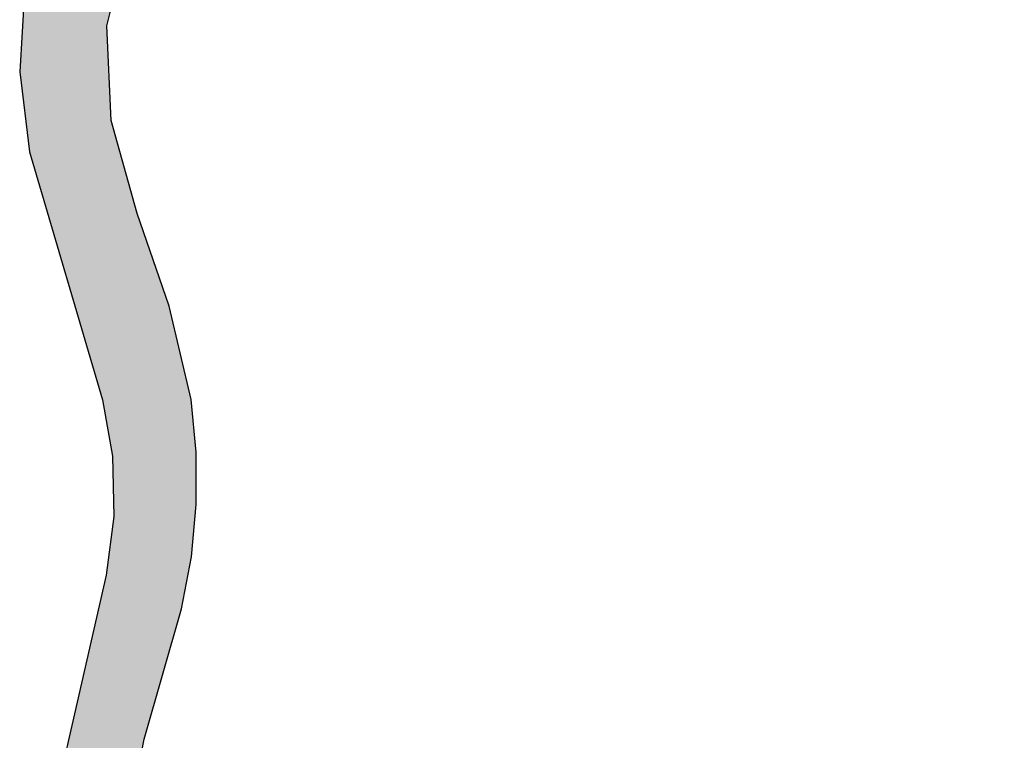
# Model space of a CAD drawing. Extents: x 1.5 to 29.6, y -198.1 to -103.6.
# Tile 18 of 35: x 2.7 to 5.6, y -130.5 to -128.4. Entities that reach past the tile are written whole.
import ezdxf

# ---------------------------------------------------------------- set-up
doc = ezdxf.new("R2010")
doc.units = 0
doc.layers.add('LAYER_3', color=7, linetype='CONTINUOUS')

# ---------------------------------------------------------------- blocks, each defined once
blk = doc.blocks.new('*U29')
at = {"layer": 'LAYER_3', "color": 1}
for points in [[(2.9333, -129.5494), (2.9282, -127.6592), (2.9333, -127.6486)], [(2.9364, -129.5667), (2.9333, -127.6486), (2.9364, -127.6424)], [(2.9333, -129.5494), (2.9333, -127.6486), (2.9364, -129.5667)], [(2.939, -129.5818), (2.9364, -127.6424), (2.939, -127.637)], [(2.9364, -129.5667), (2.9364, -127.6424), (2.939, -129.5818)], [(2.941, -129.5933), (2.939, -127.637), (2.941, -127.6328)], [(2.939, -129.5818), (2.939, -127.637), (2.941, -129.5933)], [(2.941, -128.3924), (2.941, -127.6328), (2.95, -128.3563)], [(2.9282, -129.5201), (2.9082, -127.7001), (2.9282, -127.6592)], [(2.9282, -129.5201), (2.9282, -127.6592), (2.9333, -129.5494)], [(2.9046, -129.4402), (2.8992, -127.7185), (2.9046, -127.7075)], [(2.9082, -129.4524), (2.9046, -127.7075), (2.9082, -127.7001)], [(2.9046, -129.4402), (2.9046, -127.7075), (2.9082, -129.4524)], [(2.9082, -129.4524), (2.9082, -127.7001), (2.9282, -129.5201)], [(2.8939, -129.404), (2.8826, -127.7525), (2.8939, -127.7293)], [(2.8992, -129.422), (2.8939, -127.7293), (2.8992, -127.7185)], [(2.8939, -129.404), (2.8939, -127.7293), (2.8992, -129.422)], [(2.8992, -129.422), (2.8992, -127.7185), (2.9046, -129.4402)], [(2.8761, -129.3436), (2.8719, -127.7744), (2.8761, -127.7659)], [(2.8826, -129.3657), (2.8761, -127.7659), (2.8826, -127.7525)], [(2.8761, -129.3436), (2.8761, -127.7659), (2.8826, -129.3657)], [(2.8826, -129.3657), (2.8826, -127.7525), (2.8939, -129.404)], [(2.8585, -129.2838), (2.8387, -127.8426), (2.8585, -127.802)], [(2.8719, -129.3294), (2.8585, -127.802), (2.8719, -127.7744)], [(2.8585, -129.2838), (2.8585, -127.802), (2.8719, -129.3294)], [(2.8719, -129.3294), (2.8719, -127.7744), (2.8761, -129.3436)], [(2.8291, -129.1842), (2.8245, -127.8716), (2.8291, -127.8622)], [(2.8387, -129.2167), (2.8291, -127.8622), (2.8387, -127.8426)], [(2.8291, -129.1842), (2.8291, -127.8622), (2.8387, -129.2167)], [(2.8387, -129.2167), (2.8387, -127.8426), (2.8585, -129.2838)], [(2.8152, -129.1371), (2.8111, -127.901), (2.8152, -127.8907)], [(2.8245, -129.1687), (2.8152, -127.8907), (2.8245, -127.8716)], [(2.8152, -129.1371), (2.8152, -127.8907), (2.8245, -129.1687)], [(2.8245, -129.1687), (2.8245, -127.8716), (2.8291, -129.1842)], [(2.8052, -129.1033), (2.7963, -127.9382), (2.8052, -127.9157)], [(2.8064, -129.1073), (2.8052, -127.9157), (2.8064, -127.9127)], [(2.8052, -129.1033), (2.8052, -127.9157), (2.8064, -129.1073)], [(2.8111, -129.1232), (2.8064, -127.9127), (2.8111, -127.901)], [(2.8064, -129.1073), (2.8064, -127.9127), (2.8111, -129.1232)], [(2.8111, -129.1232), (2.8111, -127.901), (2.8152, -129.1371)], [(2.7954, -129.0699), (2.7647, -128.0171), (2.7954, -127.9403)], [(2.7963, -129.0728), (2.7954, -127.9403), (2.7963, -127.9382)], [(2.7954, -129.0699), (2.7954, -127.9403), (2.7963, -129.0728)], [(2.7963, -129.0728), (2.7963, -127.9382), (2.8052, -129.1033)], [(2.7572, -128.9404), (2.7491, -128.0683), (2.7572, -128.036)], [(2.7647, -128.9659), (2.7572, -128.036), (2.7647, -128.0171)], [(2.7572, -128.9404), (2.7572, -128.036), (2.7647, -128.9659)], [(2.7647, -128.9659), (2.7647, -128.0171), (2.7954, -129.0699)], [(2.7491, -128.9128), (2.745, -128.0844), (2.7491, -128.0683)], [(2.7491, -128.9128), (2.7491, -128.0683), (2.7572, -128.9404)], [(2.745, -128.8991), (2.7343, -128.1268), (2.745, -128.0844)], [(2.745, -128.8991), (2.745, -128.0844), (2.7491, -128.9128)], [(2.7343, -128.8629), (2.7077, -128.2325), (2.7343, -128.1268)], [(2.7343, -128.8629), (2.7343, -128.1268), (2.745, -128.8991)], [(2.7049, -128.7497), (2.6996, -128.2644), (2.7049, -128.2435)], [(2.7077, -128.7725), (2.7049, -128.2435), (2.7077, -128.2325)], [(2.7049, -128.7497), (2.7049, -128.2435), (2.7077, -128.7725)], [(2.7077, -128.7725), (2.7077, -128.2325), (2.7343, -128.8629)], [(2.6972, -128.686), (2.6934, -128.2894), (2.6972, -128.2741)], [(2.6996, -128.7061), (2.6972, -128.2741), (2.6996, -128.2644)], [(2.6972, -128.686), (2.6972, -128.2741), (2.6996, -128.7061)], [(2.6996, -128.7061), (2.6996, -128.2644), (2.7049, -128.7497)], [(2.6934, -128.6541), (2.681, -128.4906), (2.6934, -128.2894)], [(2.6934, -128.6541), (2.6934, -128.2894), (2.6972, -128.686)], [(2.941, -129.5933), (2.941, -128.3924), (2.95, -129.6445)], [(2.95, -129.6445), (2.941, -128.3924), (2.95, -128.5864)], [(2.681, -128.552), (2.6785, -128.5313), (2.681, -128.4906)], [(2.681, -128.552), (2.681, -128.4906), (2.6934, -128.6541)], [(2.95, -129.6445), (2.95, -128.5864), (2.9543, -129.6687)], [(2.9543, -129.6687), (2.95, -128.5864), (2.9543, -128.678)], [(2.9543, -129.6687), (2.9543, -128.678), (2.958, -129.69)], [(2.958, -129.69), (2.9543, -128.678), (2.958, -128.6914)], [(2.958, -129.69), (2.958, -128.6914), (2.9625, -129.8716)], [(2.9625, -129.8716), (2.958, -128.6914), (2.9625, -128.7075)], [(2.9625, -131.3943), (2.9625, -128.7075), (2.9625, -131.3944)], [(2.9625, -131.3944), (2.9625, -128.7075), (2.9625, -128.7078)], [(2.9625, -131.3944), (2.9625, -128.7078), (2.9723, -131.4094)], [(2.9723, -131.4094), (2.9625, -128.7078), (2.9723, -128.7427)], [(2.9723, -131.4094), (2.9723, -128.7427), (2.9808, -131.4225)], [(2.9808, -131.4225), (2.9723, -128.7427), (2.9808, -128.7735)], [(2.9808, -131.4225), (2.9808, -128.7735), (2.9897, -131.4361)], [(2.9897, -131.4361), (2.9808, -128.7735), (2.9897, -128.8053)], [(2.9897, -131.4361), (2.9897, -128.8053), (2.992, -131.4397)], [(2.992, -131.4397), (2.9897, -128.8053), (2.992, -128.8137)], [(2.992, -131.4397), (2.992, -128.8137), (2.9937, -131.4424)], [(2.9937, -131.4424), (2.992, -128.8137), (2.9937, -128.8199)], [(2.9937, -131.4424), (2.9937, -128.8199), (2.9954, -131.4449)], [(2.9954, -131.4449), (2.9937, -128.8199), (2.9954, -128.8259)], [(2.9954, -131.4449), (2.9954, -128.8259), (3.0142, -131.4738)], [(3.0142, -131.4738), (2.9954, -128.8259), (3.0142, -128.8933)], [(3.0142, -131.4738), (3.0142, -128.8933), (3.0204, -131.4833)], [(3.0204, -131.4833), (3.0142, -128.8933), (3.0204, -128.9155)], [(3.0204, -131.4833), (3.0204, -128.9155), (3.0248, -131.4901)], [(3.0248, -131.4901), (3.0204, -128.9155), (3.0248, -128.9316)], [(3.0248, -131.4901), (3.0248, -128.9316), (3.0272, -131.4938)], [(3.0272, -131.4938), (3.0248, -128.9316), (3.0272, -128.9402)], [(3.0272, -130.6767), (3.0272, -128.9402), (3.0324, -130.6506)], [(3.0324, -130.6506), (3.0272, -128.9402), (3.0324, -128.9588)], [(3.0324, -130.6506), (3.0324, -128.9588), (3.0335, -130.6451)], [(3.0335, -130.6451), (3.0324, -128.9588), (3.0335, -128.962)], [(3.0335, -130.6451), (3.0335, -128.962), (3.0369, -130.6277)], [(3.0369, -130.6277), (3.0335, -128.962), (3.0369, -128.972)], [(3.0369, -130.6277), (3.0369, -128.972), (3.0521, -130.5513)], [(3.0521, -130.5513), (3.0369, -128.972), (3.0521, -129.016)], [(3.0521, -130.5513), (3.0521, -129.016), (3.0536, -130.5435)], [(3.0536, -130.5435), (3.0521, -129.016), (3.0536, -129.0205)], [(3.0536, -130.5435), (3.0536, -129.0205), (3.0571, -130.5313)], [(3.0571, -130.5313), (3.0536, -129.0205), (3.0571, -129.0306)], [(3.0571, -130.5313), (3.0571, -129.0306), (3.0665, -130.4985)], [(3.0665, -130.4985), (3.0571, -129.0306), (3.0665, -129.0578)], [(3.0665, -130.4985), (3.0665, -129.0578), (3.0734, -130.4744)], [(3.0734, -130.4744), (3.0665, -129.0578), (3.0734, -129.0778)], [(3.0734, -130.4744), (3.0734, -129.0778), (3.0802, -130.4506)], [(3.0802, -130.4506), (3.0734, -129.0778), (3.0802, -129.0975)], [(3.0802, -130.4506), (3.0802, -129.0975), (3.0814, -130.4462)], [(3.0814, -130.4462), (3.0802, -129.0975), (3.0814, -129.1011)], [(3.0814, -130.4462), (3.0814, -129.1011), (3.0849, -130.4339)], [(3.0849, -130.4339), (3.0814, -129.1011), (3.0849, -129.1113)], [(3.0849, -130.4339), (3.0849, -129.1113), (3.0962, -130.3945)], [(3.0962, -130.3945), (3.0849, -129.1113), (3.0962, -129.144)], [(3.0962, -130.3945), (3.0962, -129.144), (3.0993, -130.3836)], [(3.0993, -130.3836), (3.0962, -129.144), (3.0993, -129.153)], [(3.0993, -130.3836), (3.0993, -129.153), (3.1092, -130.3488)], [(3.1092, -130.3488), (3.0993, -129.153), (3.1092, -129.1818)], [(3.1092, -130.3488), (3.1092, -129.1818), (3.1167, -130.3226)], [(3.1167, -130.3226), (3.1092, -129.1818), (3.1167, -129.2036)], [(3.1167, -130.3226), (3.1167, -129.2036), (3.1279, -130.2833)], [(3.1279, -130.2833), (3.1167, -129.2036), (3.1279, -129.2361)], [(3.1279, -130.2833), (3.1279, -129.2361), (3.1286, -130.281)], [(3.1286, -130.281), (3.1279, -129.2361), (3.1286, -129.238)], [(3.1286, -130.281), (3.1286, -129.238), (3.1339, -130.2622)], [(3.1339, -130.2622), (3.1286, -129.238), (3.1339, -129.2604)], [(3.1339, -130.2622), (3.1339, -129.2604), (3.1339, -130.2621)], [(3.1339, -130.2621), (3.1339, -129.2604), (3.1339, -129.2605)], [(3.1339, -130.2621), (3.1339, -129.2605), (3.1389, -130.2447)], [(3.1389, -130.2447), (3.1339, -129.2605), (3.1389, -129.2812)], [(3.1389, -130.2447), (3.1389, -129.2812), (3.1414, -130.2361)], [(3.1414, -130.2361), (3.1389, -129.2812), (3.1414, -129.2915)], [(3.1414, -130.2361), (3.1414, -129.2915), (3.1595, -130.1726)], [(3.1595, -130.1726), (3.1414, -129.2915), (3.1595, -129.3671)], [(3.1595, -130.1726), (3.1595, -129.3671), (3.1659, -130.1502)], [(3.1659, -130.1502), (3.1595, -129.3671), (3.1659, -129.3938)], [(3.1659, -130.1502), (3.1659, -129.3938), (3.1706, -130.1254)], [(3.1706, -130.1254), (3.1659, -129.3938), (3.1706, -129.4136)], [(3.1706, -130.1254), (3.1706, -129.4136), (3.1722, -130.1171)], [(3.1722, -130.1171), (3.1706, -129.4136), (3.1722, -129.4203)], [(3.1722, -130.1171), (3.1722, -129.4203), (3.1931, -130.0082)], [(3.1931, -130.0082), (3.1722, -129.4203), (3.1931, -129.5075)], [(3.1931, -130.0082), (3.1931, -129.5075), (3.1938, -130.0045)], [(3.1938, -130.0045), (3.1931, -129.5075), (3.1938, -129.5104)], [(3.1938, -130.0045), (3.1938, -129.5104), (3.1958, -129.9941)], [(3.1958, -129.9941), (3.1938, -129.5104), (3.1958, -129.5188)], [(3.1958, -129.9941), (3.1958, -129.5188), (3.1959, -129.9936)], [(3.1959, -129.9936), (3.1958, -129.5188), (3.1959, -129.5198)], [(3.1959, -129.9936), (3.1959, -129.5198), (3.196, -129.9932)], [(3.196, -129.9932), (3.1959, -129.5198), (3.196, -129.5207)], [(3.196, -129.9932), (3.196, -129.5207), (3.2102, -129.8396)], [(3.2102, -129.8396), (3.196, -129.5207), (3.2102, -129.6782)], [(3.2102, -129.8396), (3.2102, -129.6782), (3.2105, -129.8361)], [(2.9625, -131.3943), (2.958, -129.9052), (2.9625, -129.8716)], [(2.958, -131.3874), (2.9543, -129.9335), (2.958, -129.9052)], [(2.958, -131.3874), (2.958, -129.9052), (2.9625, -131.3943)], [(2.9543, -131.3817), (2.95, -129.9654), (2.9543, -129.9335)], [(2.9543, -131.3817), (2.9543, -129.9335), (2.958, -131.3874)], [(2.95, -131.3752), (2.941, -130.0331), (2.95, -129.9654)], [(2.95, -131.3752), (2.95, -129.9654), (2.9543, -131.3817)], [(2.939, -131.3582), (2.9364, -130.06), (2.939, -130.0484)], [(2.941, -131.3614), (2.939, -130.0484), (2.941, -130.0331)], [(2.939, -131.3582), (2.939, -130.0484), (2.941, -131.3614)], [(2.941, -131.3614), (2.941, -130.0331), (2.95, -131.3752)], [(2.9333, -131.3495), (2.9282, -130.0958), (2.9333, -130.0733)], [(2.9364, -131.3542), (2.9333, -130.0733), (2.9364, -130.06)], [(2.9333, -131.3495), (2.9333, -130.0733), (2.9364, -131.3542)], [(2.9364, -131.3542), (2.9364, -130.06), (2.939, -131.3582)], [(2.9282, -131.3416), (2.9082, -130.1833), (2.9282, -130.0958)], [(2.9282, -131.3416), (2.9282, -130.0958), (2.9333, -131.3495)], [(2.9046, -131.3054), (2.8992, -130.2226), (2.9046, -130.1991)], [(2.9082, -131.3109), (2.9046, -130.1991), (2.9082, -130.1833)], [(2.9046, -131.3054), (2.9046, -130.1991), (2.9082, -131.3109)], [(2.9082, -131.3109), (2.9082, -130.1833), (2.9282, -131.3416)], [(2.8992, -131.2971), (2.8939, -130.2458), (2.8992, -130.2226)], [(2.8992, -131.2971), (2.8992, -130.2226), (2.9046, -131.3054)], [(2.8939, -131.2812), (2.8826, -130.2953), (2.8939, -130.2458)], [(2.8939, -131.2812), (2.8939, -130.2458), (2.8992, -131.2971)], [(2.8826, -131.2473), (2.8761, -130.3239), (2.8826, -130.2953)], [(2.8826, -131.2473), (2.8826, -130.2953), (2.8939, -131.2812)], [(2.8761, -131.2277), (2.8719, -130.3422), (2.8761, -130.3239)], [(2.8761, -131.2277), (2.8761, -130.3239), (2.8826, -131.2473)], [(2.8719, -131.2151), (2.8585, -130.4011), (2.8719, -130.3422)], [(2.8719, -131.2151), (2.8719, -130.3422), (2.8761, -131.2277)], [(2.8585, -131.1747), (2.8387, -130.4878), (2.8585, -130.4011)], [(2.8585, -131.1747), (2.8585, -130.4011), (2.8719, -131.2151)], [(2.8387, -131.1153), (2.8291, -130.5298), (2.8387, -130.4878)], [(2.8387, -131.1153), (2.8387, -130.4878), (2.8585, -131.1747)], [(2.8291, -131.0865), (2.8245, -130.5498), (2.8291, -130.5298)], [(2.8291, -131.0865), (2.8291, -130.5298), (2.8387, -131.1153)]]:
    blk.add_solid(points, dxfattribs=at)
blk = doc.blocks.new('BLOCK_2')
at = {"layer": 'LAYER_3'}
for points in [[(6.0046, -131.6915), (5.0247, -131.9945), (4.6875, -132.0477), (4.3761, -132.048), (4.0642, -131.9962), (3.7679, -131.8892), (3.5033, -131.7241), (3.2966, -131.5147), (3.1339, -131.2562), (3.0369, -130.9698), (3.0272, -130.6767), (3.0536, -130.5435), (3.1659, -130.1502), (3.196, -129.9932), (3.2105, -129.8361), (3.2102, -129.6782), (3.1958, -129.5188), (3.1286, -129.238), (3.0324, -128.9588), (2.9543, -128.678), (2.941, -128.3924), (3.0142, -128.0982)], [(2.6934, -128.2894), (2.6785, -128.5313), (2.7077, -128.7725), (2.9282, -129.5201), (2.958, -129.69), (2.9625, -129.8716), (2.939, -130.0484), (2.8064, -130.6292), (2.7954, -130.8521), (2.8245, -131.0728), (2.8992, -131.2971), (3.1959, -131.7531), (3.6095, -132.0753), (4.1059, -132.2579), (4.6513, -132.2951), (4.959, -132.2545), (5.2602, -132.183), (6.1715, -131.9059)]]:
    blk.add_lwpolyline(points, dxfattribs=at)
at = {"layer": 'LAYER_3', "color": 1}
blk.add_blockref('*U29', (0, 0), dxfattribs=at)

msp = doc.modelspace()

# ---------------------------------------------------------------- block references
at = {"layer": 'LAYER_3'}
msp.add_blockref('BLOCK_2', (0, 0), dxfattribs=at)

doc.saveas('drawing.dxf')
